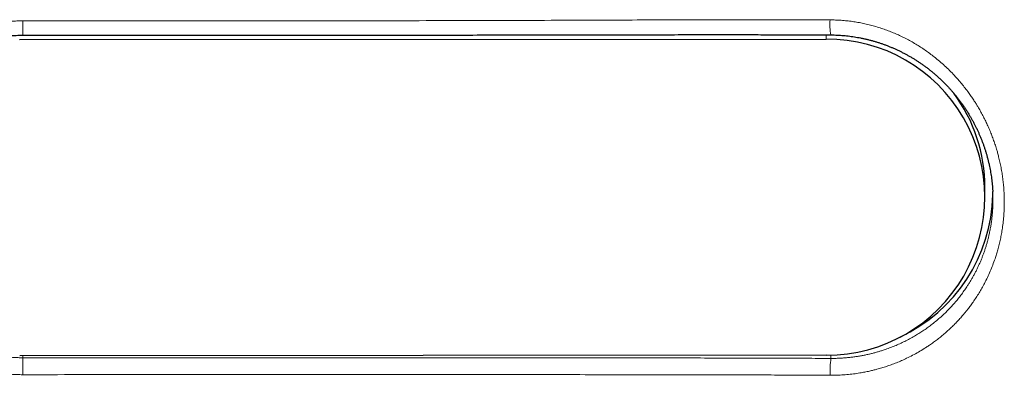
# Model space of a CAD drawing. Header units: millimetres. Extents: x 8 to 656, y 12 to 357.
# Tile 27 of 53: x 247 to 283, y 316 to 329. Entities that reach past the tile are written whole.
import ezdxf

# ---------------------------------------------------------------- set-up
doc = ezdxf.new("R2010")
doc.units = ezdxf.units.MM

msp = doc.modelspace()

# ---------------------------------------------------------------- linework, layer by layer
at = {"color": 7, "linetype": 'Continuous', "lineweight": 30}
for p, q in [((247.447, 328.553), (276.447, 328.575)), ((282.151, 322.897), (282.151, 323.247)), ((276.456, 317.219), (247.456, 317.197))]:
    msp.add_line(p, q, dxfattribs=at)
at = {"color": 252, "linetype": 'Continuous', "lineweight": 0}
for p, q in [((276.447, 328.575), (276.447, 328.724)), ((282.43, 323.096), (282.425, 323.193)), ((247.564, 317.197), (247.564, 317.126)), ((276.614, 317.221), (276.614, 317.101))]:
    msp.add_line(p, q, dxfattribs=at)
for centre, radius, start, end in [((328.086, 329.084), 80.523, 179.8975, 180.26432), ((278.613, 329.103), 2.038, 175.4818, 190.7462), ((178.725, 316.665), 68.84, 359.8761, 0.38345), ((280.025, 316.647), 3.441, 172.4217, 182.5475)]:
    msp.add_arc(centre, radius, start, end, dxfattribs=at)
at = {"color": 7, "linetype": 'Continuous', "lineweight": 30}
for centre, radius, start, end in [((276.469, 322.897), 5.678, 269.8672, 90.2205), ((276.487, 323.245), 5.664, 0.011, 36.6612), ((276.637, 323.122), 5.802, 295.1293, 358.5535)]:
    msp.add_arc(centre, radius, start, end, dxfattribs=at)
at = {"color": 252, "linetype": 'Continuous', "lineweight": 0}
for points, knots in [([(247.565, 316.516), (247.495, 316.517), (247.356, 316.518), (247.147, 316.529), (246.939, 316.546), (246.731, 316.57), (246.524, 316.601), (246.316, 316.639), (246.109, 316.684), (245.904, 316.736), (245.7, 316.794), (245.5, 316.859), (245.303, 316.931), (245.11, 317.008), (244.919, 317.091), (244.731, 317.181), (244.546, 317.277), (244.363, 317.38), (244.183, 317.489), (244.007, 317.605), (243.834, 317.726), (243.662, 317.855), (243.491, 317.994), (243.321, 318.141), (243.157, 318.295), (243.003, 318.449), (242.859, 318.605), (242.724, 318.76), (242.594, 318.919), (242.472, 319.079), (242.357, 319.24), (242.244, 319.409), (242.131, 319.591), (242.019, 319.786), (241.917, 319.979), (241.825, 320.171), (241.741, 320.36), (241.665, 320.547), (241.598, 320.73), (241.537, 320.91), (241.488, 321.075), (241.447, 321.225), (241.409, 321.374), (241.372, 321.539), (241.333, 321.742), (241.298, 321.966), (241.269, 322.212), (241.251, 322.44), (241.242, 322.647), (241.239, 322.847), (241.242, 323.06), (241.254, 323.285), (241.273, 323.504), (241.299, 323.717), (241.331, 323.923), (241.369, 324.122), (241.412, 324.314), (241.459, 324.499), (241.506, 324.666), (241.553, 324.815), (241.606, 324.975), (241.674, 325.16), (241.76, 325.369), (241.851, 325.57), (241.945, 325.763), (242.044, 325.947), (242.145, 326.123), (242.249, 326.291), (242.354, 326.451), (242.454, 326.593), (242.547, 326.719), (242.65, 326.852), (242.776, 327.005), (242.926, 327.174), (243.078, 327.335), (243.231, 327.486), (243.385, 327.628), (243.539, 327.761), (243.692, 327.885), (243.845, 328.001), (243.987, 328.102), (244.116, 328.19), (244.259, 328.282), (244.429, 328.385), (244.629, 328.496), (244.833, 328.6), (245.035, 328.693), (245.234, 328.777), (245.43, 328.852), (245.628, 328.921), (245.825, 328.982), (246.019, 329.035), (246.202, 329.078), (246.377, 329.115), (246.563, 329.148), (246.768, 329.179), (246.994, 329.203), (247.202, 329.219), (247.392, 329.227), (247.506, 329.227), (247.563, 329.228)], [0, 0, 0, 0, 0.010448, 0.020906, 0.031366, 0.041823, 0.052272, 0.062881, 0.0735, 0.084121, 0.09474, 0.10535, 0.115795, 0.126248, 0.136705, 0.147159, 0.157604, 0.168205, 0.178815, 0.189428, 0.200038, 0.210639, 0.221981, 0.233331, 0.24468, 0.256023, 0.266403, 0.276788, 0.287174, 0.297554, 0.307331, 0.317108, 0.328441, 0.339777, 0.351109, 0.361571, 0.372034, 0.382496, 0.392075, 0.401656, 0.411235, 0.418194, 0.425153, 0.434474, 0.443795, 0.45629, 0.468791, 0.481286, 0.490711, 0.500137, 0.511468, 0.522803, 0.534134, 0.544595, 0.555058, 0.565519, 0.575098, 0.584679, 0.594258, 0.601217, 0.608177, 0.619508, 0.630842, 0.642173, 0.652634, 0.663097, 0.673557, 0.683135, 0.692716, 0.702295, 0.709253, 0.716212, 0.727551, 0.738893, 0.750232, 0.7607, 0.771171, 0.781639, 0.791226, 0.800816, 0.810403, 0.817369, 0.824334, 0.835783, 0.847238, 0.858694, 0.870142, 0.880625, 0.891115, 0.901604, 0.912087, 0.921967, 0.931847, 0.940325, 0.948802, 0.960159, 0.971521, 0.982878, 0.991439, 1, 1, 1, 1]), ([(247.563, 329.228), (247.896, 329.228), (248.896, 329.227), (250.563, 329.227), (252.563, 329.227), (254.563, 329.227), (256.563, 329.228), (258.563, 329.23), (260.563, 329.233), (262.563, 329.237), (264.563, 329.242), (266.563, 329.248), (268.378, 329.255), (269.778, 329.261), (270.761, 329.264), (271.513, 329.267), (272.264, 329.269), (272.979, 329.27), (273.657, 329.27), (274.298, 329.27), (274.938, 329.27), (275.533, 329.268), (276.08, 329.266), (276.414, 329.264), (276.581, 329.264)], [0, 0, 0, 0, 0.0344556, 0.103367, 0.1722783, 0.2411897, 0.3101014, 0.3790137, 0.4479289, 0.5168446, 0.585763, 0.6546831, 0.7236038, 0.7734747, 0.7993752, 0.8252761, 0.8511766, 0.8770764, 0.8991585, 0.9212417, 0.9433245, 0.9654061, 0.982703, 1, 1, 1, 1]), ([(276.581, 329.264), (276.649, 329.263), (276.783, 329.261), (276.985, 329.249), (277.186, 329.231), (277.386, 329.206), (277.586, 329.174), (277.787, 329.135), (277.986, 329.089), (278.185, 329.036), (278.381, 328.977), (278.573, 328.912), (278.762, 328.84), (278.947, 328.763), (279.129, 328.68), (279.309, 328.592), (279.486, 328.497), (279.661, 328.396), (279.834, 328.288), (280.003, 328.175), (280.168, 328.057), (280.341, 327.925), (280.52, 327.778), (280.703, 327.615), (280.88, 327.446), (281.041, 327.28), (281.185, 327.121), (281.314, 326.969), (281.439, 326.813), (281.553, 326.662), (281.656, 326.516), (281.744, 326.386), (281.823, 326.262), (281.902, 326.133), (281.986, 325.988), (282.074, 325.827), (282.157, 325.664), (282.236, 325.497), (282.311, 325.327), (282.382, 325.155), (282.448, 324.98), (282.51, 324.802), (282.562, 324.637), (282.605, 324.486), (282.647, 324.33), (282.689, 324.154), (282.729, 323.957), (282.764, 323.759), (282.793, 323.56), (282.815, 323.359), (282.832, 323.158), (282.842, 322.956), (282.847, 322.739), (282.843, 322.508), (282.83, 322.262), (282.808, 322.018), (282.779, 321.791), (282.744, 321.58), (282.706, 321.385), (282.661, 321.192), (282.613, 321.011), (282.563, 320.842), (282.504, 320.659), (282.431, 320.455), (282.34, 320.231), (282.24, 320.011), (282.139, 319.808), (282.038, 319.623), (281.939, 319.454), (281.834, 319.288), (281.731, 319.135), (281.628, 318.993), (281.536, 318.871), (281.448, 318.761), (281.355, 318.65), (281.25, 318.531), (281.132, 318.403), (281.009, 318.279), (280.883, 318.158), (280.752, 318.039), (280.618, 317.924), (280.479, 317.813), (280.337, 317.705), (280.203, 317.609), (280.079, 317.525), (279.936, 317.433), (279.761, 317.328), (279.551, 317.212), (279.349, 317.111), (279.155, 317.022), (278.971, 316.944), (278.791, 316.875), (278.614, 316.814), (278.442, 316.759), (278.283, 316.714), (278.136, 316.676), (277.99, 316.642), (277.83, 316.609), (277.636, 316.574), (277.421, 316.542), (277.184, 316.517), (276.966, 316.502), (276.767, 316.494), (276.647, 316.494), (276.587, 316.494)], [0, 0, 0, 0, 0.010078, 0.020166, 0.030256, 0.040343, 0.050422, 0.06069, 0.070966, 0.081247, 0.091524, 0.101792, 0.111859, 0.121933, 0.132011, 0.142086, 0.152153, 0.162386, 0.172626, 0.182869, 0.19311, 0.203343, 0.215687, 0.228041, 0.240394, 0.252739, 0.262756, 0.272778, 0.282799, 0.292816, 0.301237, 0.309657, 0.316466, 0.323275, 0.332407, 0.341541, 0.350673, 0.359922, 0.369173, 0.378422, 0.387791, 0.397162, 0.406532, 0.413604, 0.420677, 0.430677, 0.440683, 0.450688, 0.460688, 0.470795, 0.480907, 0.491019, 0.501126, 0.513438, 0.525759, 0.538081, 0.550393, 0.560399, 0.570411, 0.580423, 0.59043, 0.598849, 0.607269, 0.619575, 0.63189, 0.644205, 0.656511, 0.666505, 0.676503, 0.686502, 0.696495, 0.7049, 0.713305, 0.719923, 0.726542, 0.735416, 0.744292, 0.753166, 0.762148, 0.771132, 0.780114, 0.789206, 0.7983, 0.807392, 0.814253, 0.821113, 0.833249, 0.845389, 0.857525, 0.867591, 0.877659, 0.887724, 0.896798, 0.905875, 0.914949, 0.921799, 0.928648, 0.937506, 0.946365, 0.958255, 0.970149, 0.982039, 0.99102, 1, 1, 1, 1]), ([(241.749, 322.547), (241.751, 322.509), (241.756, 322.422), (241.769, 322.286), (241.786, 322.14), (241.807, 321.998), (241.83, 321.861), (241.856, 321.728), (241.884, 321.596), (241.916, 321.468), (241.949, 321.342), (241.985, 321.22), (242.023, 321.099), (242.072, 320.954), (242.135, 320.785), (242.213, 320.598), (242.296, 320.415), (242.384, 320.239), (242.478, 320.065), (242.576, 319.898), (242.677, 319.739), (242.78, 319.588), (242.888, 319.439), (243.006, 319.288), (243.134, 319.135), (243.27, 318.983), (243.41, 318.838), (243.553, 318.699), (243.701, 318.566), (243.85, 318.44), (243.999, 318.323), (244.148, 318.213), (244.301, 318.108), (244.439, 318.019), (244.561, 317.945), (244.666, 317.884), (244.772, 317.826), (244.88, 317.769), (244.989, 317.715), (245.099, 317.663), (245.211, 317.613), (245.324, 317.565), (245.439, 317.52), (245.555, 317.476), (245.672, 317.436), (245.79, 317.397), (245.909, 317.361), (246.029, 317.327), (246.15, 317.296), (246.284, 317.265), (246.43, 317.234), (246.59, 317.206), (246.75, 317.181), (246.912, 317.161), (247.074, 317.145), (247.237, 317.134), (247.4, 317.127), (247.509, 317.126), (247.564, 317.126)], [0, 0, 0, 0, 0.0131, 0.029866, 0.046676, 0.063487, 0.078908, 0.09433, 0.109785, 0.125241, 0.13976, 0.154279, 0.168827, 0.183374, 0.206934, 0.230525, 0.253113, 0.275702, 0.298397, 0.321092, 0.342076, 0.363061, 0.38413, 0.405199, 0.428903, 0.452638, 0.475366, 0.498093, 0.520927, 0.543762, 0.564876, 0.585991, 0.607191, 0.628392, 0.642199, 0.656007, 0.669838, 0.68367, 0.697587, 0.711504, 0.725446, 0.739388, 0.753442, 0.767496, 0.781575, 0.795655, 0.809823, 0.82399, 0.838185, 0.852379, 0.870733, 0.889101, 0.907524, 0.925946, 0.944428, 0.96291, 0.981447, 1, 1, 1, 1]), ([(276.614, 317.101), (276.665, 317.101), (276.767, 317.101), (276.918, 317.107), (277.068, 317.115), (277.215, 317.128), (277.361, 317.144), (277.503, 317.163), (277.641, 317.184), (277.774, 317.209), (277.907, 317.236), (278.036, 317.266), (278.162, 317.297), (278.284, 317.331), (278.406, 317.368), (278.551, 317.415), (278.72, 317.474), (278.908, 317.549), (279.091, 317.628), (279.268, 317.712), (279.443, 317.802), (279.61, 317.896), (279.769, 317.992), (279.921, 318.09), (280.07, 318.194), (280.223, 318.306), (280.378, 318.43), (280.532, 318.562), (280.68, 318.697), (280.821, 318.836), (280.957, 318.979), (281.085, 319.124), (281.205, 319.269), (281.317, 319.413), (281.424, 319.562), (281.515, 319.697), (281.591, 319.817), (281.654, 319.921), (281.715, 320.026), (281.773, 320.133), (281.83, 320.241), (281.884, 320.351), (281.936, 320.463), (281.985, 320.575), (282.033, 320.69), (282.078, 320.805), (282.12, 320.922), (282.16, 321.041), (282.198, 321.16), (282.233, 321.281), (282.265, 321.403), (282.297, 321.536), (282.328, 321.681), (282.357, 321.838), (282.382, 321.997), (282.403, 322.157), (282.419, 322.317), (282.426, 322.424), (282.429, 322.477)], [0, 0, 0, 0, 0.017269, 0.034551, 0.051168, 0.067786, 0.084447, 0.101109, 0.116396, 0.131683, 0.147003, 0.162324, 0.176717, 0.191111, 0.205532, 0.219953, 0.243298, 0.266673, 0.289053, 0.311433, 0.333917, 0.3564, 0.377186, 0.397971, 0.418838, 0.439705, 0.463466, 0.487256, 0.510034, 0.532811, 0.555694, 0.578576, 0.599732, 0.620887, 0.642127, 0.663367, 0.677368, 0.691369, 0.705395, 0.71942, 0.733536, 0.747651, 0.761792, 0.775933, 0.790193, 0.804453, 0.81874, 0.833028, 0.847409, 0.86179, 0.8762, 0.890611, 0.908802, 0.927008, 0.945272, 0.963537, 0.981864, 1, 1, 1, 1]), ([(247.564, 317.126), (248.774, 317.126), (251.195, 317.127), (254.826, 317.127), (258.154, 317.127), (261.181, 317.126), (263.601, 317.125), (265.72, 317.123), (267.536, 317.122), (269.15, 317.12), (270.562, 317.118), (271.773, 317.116), (272.882, 317.114), (273.891, 317.111), (274.799, 317.108), (275.706, 317.105), (276.311, 317.102), (276.614, 317.101)], [0, 0, 0, 0, 0.1249793, 0.2499585, 0.3749377, 0.4686774, 0.5624171, 0.6249186, 0.6874202, 0.7499216, 0.7915941, 0.8332667, 0.8749388, 0.9062039, 0.9374697, 0.9687352, 1, 1, 1, 1]), ([(276.587, 316.494), (276.254, 316.496), (275.588, 316.5), (274.589, 316.505), (273.589, 316.508), (272.59, 316.511), (271.507, 316.513), (270.34, 316.515), (269.007, 316.516), (267.423, 316.517), (265.59, 316.518), (263.59, 316.519), (261.59, 316.519), (259.589, 316.519), (257.589, 316.519), (254.918, 316.519), (251.577, 316.518), (248.902, 316.517), (247.565, 316.516)], [0, 0, 0, 0, 0.0344522, 0.0689052, 0.1033618, 0.1378187, 0.1722754, 0.2153406, 0.2584065, 0.3100862, 0.3789949, 0.4479039, 0.5168178, 0.5857318, 0.6546464, 0.7235611, 0.8617803, 1, 1, 1, 1])]:
    msp.add_open_spline(points, degree=3, knots=knots, dxfattribs=at)
at = {"color": 7, "linetype": 'Continuous', "lineweight": 30}
for points, knots in [([(241.749, 323.222), (241.75, 323.25), (241.754, 323.315), (241.763, 323.418), (241.774, 323.531), (241.788, 323.644), (241.804, 323.756), (241.822, 323.869), (241.843, 323.981), (241.866, 324.093), (241.891, 324.205), (241.918, 324.316), (241.947, 324.426), (241.979, 324.536), (242.013, 324.645), (242.049, 324.754), (242.087, 324.862), (242.127, 324.97), (242.17, 325.077), (242.214, 325.184), (242.261, 325.289), (242.309, 325.393), (242.359, 325.495), (242.412, 325.596), (242.466, 325.697), (242.522, 325.797), (242.581, 325.896), (242.641, 325.993), (242.704, 326.09), (242.768, 326.185), (242.834, 326.28), (242.903, 326.372), (242.973, 326.464), (243.045, 326.554), (243.118, 326.643), (243.193, 326.73), (243.27, 326.816), (243.348, 326.9), (243.428, 326.983), (243.51, 327.064), (243.593, 327.143), (243.678, 327.22), (243.764, 327.296), (243.852, 327.371), (243.941, 327.443), (244.032, 327.514), (244.124, 327.583), (244.218, 327.651), (244.313, 327.716), (244.41, 327.78), (244.507, 327.842), (244.606, 327.902), (244.706, 327.959), (244.806, 328.015), (244.907, 328.068), (245.01, 328.12), (245.114, 328.169), (245.218, 328.217), (245.324, 328.262), (245.43, 328.306), (245.538, 328.347), (245.646, 328.386), (245.755, 328.423), (245.865, 328.458), (245.975, 328.491), (246.086, 328.521), (246.197, 328.549), (246.309, 328.575), (246.422, 328.599), (246.535, 328.621), (246.648, 328.64), (246.761, 328.657), (246.874, 328.672), (246.988, 328.684), (247.102, 328.694), (247.216, 328.702), (247.331, 328.708), (247.446, 328.711), (247.523, 328.712), (247.563, 328.712), (247.563, 328.712)], [0, 0, 0, 0, 0.009382, 0.02234, 0.035286, 0.048228, 0.061175, 0.074131, 0.087107, 0.100109, 0.113147, 0.126206, 0.139141, 0.152081, 0.165081, 0.178129, 0.191209, 0.204309, 0.217413, 0.230504, 0.243565, 0.256583, 0.269543, 0.28245, 0.295375, 0.308418, 0.321459, 0.334504, 0.347561, 0.360632, 0.373679, 0.386736, 0.399838, 0.41295, 0.426025, 0.439041, 0.45204, 0.465132, 0.478194, 0.491234, 0.50426, 0.51728, 0.530303, 0.543334, 0.556382, 0.569454, 0.582559, 0.595695, 0.60878, 0.621835, 0.634937, 0.648049, 0.661119, 0.674118, 0.687092, 0.700131, 0.713161, 0.726189, 0.739224, 0.752271, 0.765333, 0.778387, 0.79143, 0.804472, 0.81752, 0.830577, 0.84361, 0.856619, 0.86966, 0.88271, 0.895736, 0.908713, 0.921644, 0.934572, 0.947548, 0.960562, 0.973603, 0.986661, 0.999727, 1, 1, 1, 1]), ([(247.563, 328.712), (248.013, 328.712), (249.023, 328.712), (250.558, 328.712), (252.127, 328.712), (253.65, 328.713), (255.139, 328.713), (256.621, 328.714), (258.051, 328.715), (259.442, 328.716), (260.797, 328.717), (262.12, 328.718), (263.415, 328.72), (264.682, 328.722), (265.933, 328.724), (267.183, 328.726), (268.37, 328.728), (269.357, 328.73), (270.121, 328.731), (270.71, 328.732), (271.246, 328.733), (271.737, 328.733), (272.196, 328.733), (272.63, 328.733), (273.056, 328.733), (273.478, 328.733), (273.895, 328.733), (274.295, 328.732), (274.682, 328.731), (275.056, 328.73), (275.42, 328.729), (275.776, 328.727), (276.123, 328.726), (276.4, 328.724), (276.562, 328.723), (276.611, 328.723)], [0, 0, 0, 0, 0.04637, 0.104384, 0.158451, 0.208455, 0.261595, 0.312286, 0.361455, 0.409277, 0.455891, 0.501414, 0.545942, 0.589558, 0.632334, 0.675143, 0.718596, 0.754944, 0.777151, 0.797491, 0.815717, 0.83252, 0.848243, 0.863112, 0.877282, 0.89229, 0.906628, 0.920386, 0.933645, 0.946525, 0.95907, 0.971308, 0.983267, 0.994968, 1, 1, 1, 1]), ([(276.611, 328.723), (276.632, 328.723), (276.692, 328.722), (276.788, 328.72), (276.9, 328.714), (277.011, 328.707), (277.123, 328.697), (277.234, 328.686), (277.346, 328.672), (277.457, 328.655), (277.568, 328.637), (277.679, 328.616), (277.789, 328.593), (277.899, 328.568), (278.009, 328.541), (278.118, 328.511), (278.227, 328.48), (278.335, 328.446), (278.443, 328.41), (278.551, 328.372), (278.657, 328.331), (278.763, 328.289), (278.868, 328.244), (278.972, 328.198), (279.076, 328.149), (279.179, 328.098), (279.28, 328.045), (279.381, 327.99), (279.481, 327.933), (279.58, 327.874), (279.677, 327.813), (279.774, 327.75), (279.87, 327.685), (279.965, 327.617), (280.059, 327.548), (280.151, 327.477), (280.242, 327.404), (280.331, 327.33), (280.419, 327.253), (280.505, 327.176), (280.59, 327.096), (280.673, 327.015), (280.754, 326.933), (280.834, 326.848), (280.913, 326.763), (280.989, 326.675), (281.064, 326.587), (281.137, 326.496), (281.209, 326.405), (281.278, 326.312), (281.346, 326.219), (281.411, 326.124), (281.475, 326.028), (281.537, 325.931), (281.596, 325.833), (281.654, 325.734), (281.71, 325.634), (281.764, 325.534), (281.815, 325.432), (281.865, 325.33), (281.913, 325.227), (281.959, 325.124), (282.002, 325.02), (282.044, 324.915), (282.083, 324.81), (282.121, 324.704), (282.156, 324.597), (282.189, 324.49), (282.22, 324.383), (282.25, 324.274), (282.277, 324.166), (282.302, 324.057), (282.325, 323.947), (282.346, 323.838), (282.365, 323.729), (282.381, 323.619), (282.396, 323.509), (282.408, 323.399), (282.419, 323.289), (282.426, 323.188), (282.43, 323.123), (282.431, 323.096)], [0, 0, 0, 0, 0.007293, 0.019816, 0.032284, 0.044816, 0.05735, 0.069892, 0.082451, 0.095034, 0.107648, 0.120288, 0.132936, 0.1456, 0.158287, 0.171006, 0.183758, 0.196496, 0.209287, 0.222134, 0.235, 0.247841, 0.260642, 0.273502, 0.286446, 0.299385, 0.312326, 0.325275, 0.338238, 0.351223, 0.364237, 0.377287, 0.390381, 0.403526, 0.416709, 0.429816, 0.442935, 0.456088, 0.469241, 0.482353, 0.495412, 0.508478, 0.521574, 0.534654, 0.547724, 0.560791, 0.573861, 0.586921, 0.599944, 0.612938, 0.625911, 0.638872, 0.65181, 0.664657, 0.677497, 0.690328, 0.703123, 0.715859, 0.728536, 0.74121, 0.753905, 0.766544, 0.779136, 0.79169, 0.804213, 0.816716, 0.829207, 0.841694, 0.854186, 0.86669, 0.87921, 0.891681, 0.904095, 0.916492, 0.928876, 0.941252, 0.953623, 0.965994, 0.978368, 0.990748, 1, 1, 1, 1]), ([(282.429, 322.477), (282.429, 322.477), (282.433, 322.532), (282.437, 322.641), (282.438, 322.749), (282.439, 322.804)], [0, 0, 0, 0, 0.005198, 0.502376, 1, 1, 1, 1]), ([(282.439, 322.804), (282.438, 322.869), (282.438, 322.967), (282.432, 323.064), (282.43, 323.096)], [0, 0, 0, 0, 0.674302, 1, 1, 1, 1])]:
    msp.add_open_spline(points, degree=3, knots=knots, dxfattribs=at)

doc.saveas('drawing.dxf')
